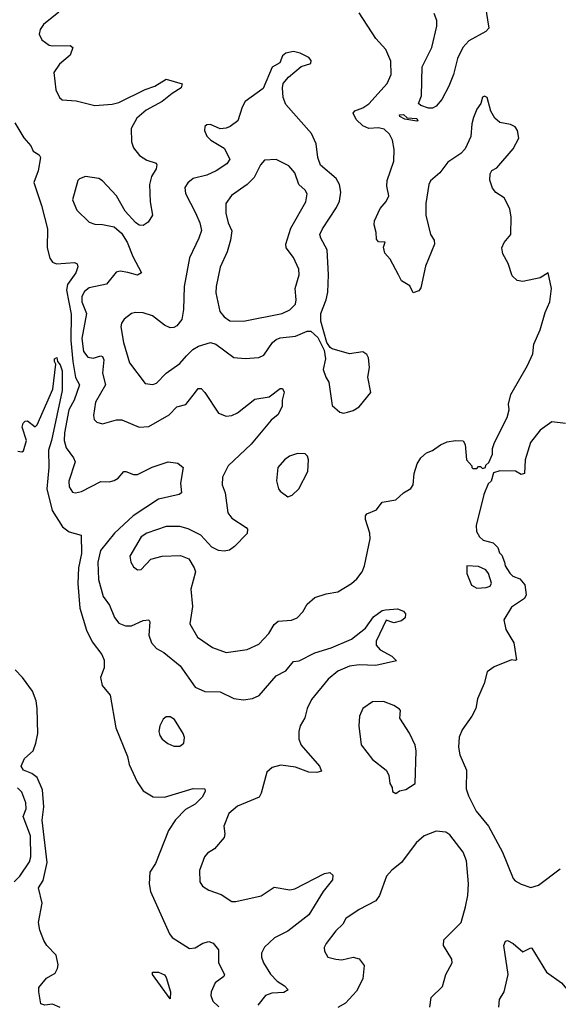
# Model space of a CAD drawing. Extents: x 1550320 to 1685906, y 509093 to 640511.
# Tile 95 of 256: x 1607175 to 1609968, y 550800 to 555909. Entities that reach past the tile are written whole.
import ezdxf

# ---------------------------------------------------------------- set-up
doc = ezdxf.new("R2010")
doc.units = 0

msp = doc.modelspace()

# ---------------------------------------------------------------- linework, layer by layer
at = {"layer": '0CON20XD'}
for points in [[(1609589.5, 555985), (1609608.6, 555865), (1609592, 555848), (1609505, 555799.5), (1609472.5, 555765), (1609445, 555708), (1609425.3, 555625), (1609400.7, 555565), (1609364.7, 555495.3), (1609335, 555461.4), (1609315, 555451.1), (1609295, 555450), (1609255, 555463.8), (1609242.7, 555475), (1609259.2, 555515), (1609262.9, 555665), (1609313.1, 555765), (1609338.2, 555875), (1609338.5, 555905), (1609325, 555941.2)], [(1607378.3, 555948.3), (1607298, 555885), (1607280.9, 555859.1), (1607276.2, 555835), (1607288.8, 555805), (1607327.9, 555777.9), (1607345, 555773.1), (1607435.9, 555775.9), (1607450, 555765), (1607437.3, 555725), (1607381.3, 555678.7), (1607351.9, 555635), (1607361.9, 555545), (1607382, 555505), (1607394.3, 555494.3), (1607467.7, 555487.7), (1607565, 555464.4), (1607655, 555471.2), (1607689.7, 555480.3), (1607825, 555546.9), (1607875.4, 555564.6), (1607935, 555600), (1608017, 555577), (1608012.5, 555555), (1607965, 555527.1), (1607912.9, 555485), (1607830.6, 555439.4), (1607782.3, 555397.7), (1607752.5, 555345), (1607754.5, 555275), (1607765, 555244.2), (1607795.3, 555205.3), (1607835, 555181.1), (1607882.5, 555165), (1607886.4, 555156.4), (1607882.5, 555135), (1607858.2, 555095), (1607848.8, 555055), (1607850.9, 554965), (1607864.1, 554895.9), (1607841.2, 554858.8), (1607815, 554841.2), (1607795, 554844), (1607775, 554856.2), (1607722, 554915), (1607677.1, 554995), (1607605, 555072.5), (1607585, 555085.7), (1607516.1, 555096.1), (1607485, 555083.3), (1607476.7, 555075), (1607448.6, 554975), (1607471.1, 554921.1), (1607535, 554858), (1607565, 554847.5), (1607605, 554847.1), (1607664.4, 554834.4), (1607702.5, 554802.5), (1607732.2, 554755), (1607761.2, 554681.2), (1607806, 554595), (1607785.6, 554584.4), (1607735, 554597.3), (1607695, 554604.5), (1607675, 554598.9), (1607625, 554537.3), (1607535, 554517.8), (1607510.7, 554499.3), (1607496.3, 554473.7), (1607496.5, 554445), (1607521, 554385), (1607497, 554255), (1607505, 554187.1), (1607527.5, 554157.5), (1607555, 554153.4), (1607595.2, 554165.2), (1607605, 554161.5), (1607611.8, 554145), (1607604.7, 554075), (1607619.1, 554015), (1607567.9, 553925), (1607558, 553855), (1607561.2, 553835), (1607575, 553821.2), (1607605, 553812.5), (1607676.8, 553833.2), (1607705, 553833.5), (1607795, 553795.7), (1607845, 553798.1), (1607950.5, 553859.5), (1607989.1, 553900.9), (1608036.9, 553913.1), (1608086.7, 553976.7), (1608101.2, 553995), (1608115.4, 553995.4), (1608135, 553975.6), (1608205, 553867.1), (1608245, 553851.9), (1608275, 553855.6), (1608305, 553869.4), (1608395, 553940), (1608468, 553952), (1608525, 553995.8), (1608537.5, 553995), (1608545.7, 553975.7), (1608535.7, 553935), (1608535.7, 553904.3), (1608515, 553860), (1608478.2, 553831.8), (1608375, 553706.4), (1608256.4, 553595), (1608225.8, 553535.8), (1608224.3, 553495.7), (1608241.2, 553455), (1608255, 553351.2), (1608275, 553322.2), (1608349.2, 553275), (1608355.8, 553265), (1608355, 553243.3), (1608289.2, 553175), (1608263.7, 553156.3), (1608235, 553150.6), (1608205, 553154.3), (1608171.5, 553171.5), (1608115, 553233.8), (1608047.9, 553267.9), (1608005, 553279.2), (1607935, 553280), (1607835, 553245.5), (1607805.6, 553225), (1607745.8, 553125), (1607750.8, 553095), (1607765, 553070), (1607785, 553053.8), (1607803.9, 553056.1), (1607855, 553110), (1607914.2, 553125.8), (1608008.8, 553128.8), (1608051.2, 553111.2), (1608080, 553065), (1608085.8, 553045), (1608063.1, 552955), (1608070.6, 552865), (1608056.7, 552775), (1608097.5, 552705), (1608175, 552652.2), (1608245.6, 552625.6), (1608355, 552640.5), (1608415, 552669.4), (1608466.9, 552725), (1608495, 552771.2), (1608515, 552788.8), (1608585, 552793.8), (1608614.1, 552805.9), (1608644.1, 552835.9), (1608665, 552876.7), (1608705, 552910.8), (1608765, 552930.6), (1608825, 552940), (1608895, 552982.9), (1608922.8, 553007.2), (1608950.6, 553045), (1608962.5, 553075), (1608993.3, 553215), (1608991.1, 553245), (1608967.8, 553315), (1608967.5, 553335), (1608975, 553345.8), (1609025, 553366), (1609054.4, 553405.6), (1609125, 553417.1), (1609165, 553453.3), (1609204.1, 553475.9), (1609215.4, 553495), (1609220.4, 553555), (1609236, 553604), (1609255, 553636), (1609285, 553662.5), (1609315, 553673.3), (1609357.3, 553702.7), (1609391.9, 553718.1), (1609434.6, 553725.4), (1609474.2, 553724.2), (1609486, 553705), (1609492.5, 553625), (1609520, 553595), (1609520, 553585), (1609525, 553580), (1609545, 553580), (1609555, 553590), (1609565, 553590), (1609575, 553580), (1609590, 553585), (1609591.7, 553598.3), (1609608.3, 553611.7), (1609627.5, 553655), (1609626.7, 553685), (1609636.7, 553715), (1609703.8, 553845), (1609713.8, 553885), (1609710.8, 553915), (1609721.4, 553965), (1609808.1, 554115), (1609836.2, 554175), (1609842, 554225), (1609875, 554300), (1609900.7, 554389.3), (1609924.5, 554445), (1609932.2, 554515), (1609915, 554596.2), (1609875, 554570), (1609785, 554550), (1609755, 554555.8), (1609729.7, 554579.7), (1609708.1, 554645), (1609681.4, 554695), (1609675.7, 554725), (1609687.4, 554752.6), (1609722.5, 554795), (1609724.4, 554885), (1609717.6, 554927.6), (1609686.7, 554985), (1609645, 555013.3), (1609626.7, 555035), (1609613, 555077), (1609615, 555110), (1609623.6, 555126.4), (1609649.3, 555140.7), (1609735, 555238.8), (1609763.8, 555295), (1609756.2, 555335), (1609743.9, 555353.9), (1609720, 555365), (1609665, 555376.7), (1609638.3, 555398.3), (1609618.8, 555435), (1609600, 555505), (1609585, 555512.5), (1609575, 555507.5), (1609566.7, 555475), (1609546, 555445), (1609527.9, 555402.1), (1609519.2, 555369.2), (1609513.9, 555303.9), (1609485, 555240), (1609462.5, 555215), (1609395, 555170), (1609353.3, 555115), (1609305, 555073.3), (1609297.5, 555055), (1609281.5, 554955), (1609281.8, 554895), (1609305.7, 554795), (1609324.2, 554765), (1609325.8, 554745), (1609280.2, 554629.8), (1609255, 554517.5), (1609245, 554502.5), (1609215, 554492.5), (1609198.8, 554528.8), (1609155.6, 554555), (1609139.5, 554585), (1609097, 554667), (1609068.3, 554698.3), (1609061.2, 554728.8), (1609070, 554755), (1609035, 554757.5), (1609025, 554770), (1609024, 554805), (1609012.5, 554845), (1609015.8, 554865), (1609045, 554930), (1609075, 554966.2), (1609090, 554995), (1609079.2, 555045), (1609080, 555075), (1609114.5, 555175), (1609117.1, 555235), (1609107.9, 555285), (1609093.3, 555315), (1609065, 555341.1), (1609035, 555347.5), (1608985, 555345.6), (1608955, 555359.4), (1608920.7, 555390.7), (1608903.8, 555425), (1608913.5, 555436.5), (1608955, 555452.5), (1608985, 555473.6), (1609081.2, 555578.8), (1609101.1, 555625), (1609099.5, 555695), (1609074.5, 555754.5), (1609021.5, 555811.5), (1608934.7, 555944.7)], [(1608855, 553867.5), (1608875, 553873.3), (1608905, 553881.2), (1608935, 553901.2), (1608995.8, 553974.2), (1608981.2, 554055), (1608988.8, 554105), (1608983.3, 554155), (1608975, 554172.5), (1608955, 554186), (1608885, 554176), (1608795, 554201.2), (1608785, 554208.8), (1608768, 554235), (1608737.1, 554345), (1608736.7, 554385), (1608763.8, 554455), (1608772.3, 554495), (1608776.2, 554585), (1608769.5, 554715), (1608736.5, 554775), (1608731.8, 554795), (1608744.5, 554825), (1608818.2, 554935), (1608832.6, 554967.4), (1608841.2, 555015), (1608832.9, 555055), (1608815.5, 555085), (1608734.6, 555155), (1608720.9, 555195), (1608712.9, 555265), (1608688.3, 555318.3), (1608555, 555469.2), (1608541.3, 555505), (1608538.5, 555555), (1608541.1, 555578.9), (1608568.2, 555611.8), (1608635, 555666.2), (1608685, 555682.5), (1608687, 555697), (1608675, 555712.5), (1608630, 555735), (1608595, 555743.8), (1608555, 555735.8), (1608537.9, 555722.1), (1608523.3, 555685), (1608485, 555662.5), (1608437.1, 555552.9), (1608344.2, 555485), (1608328.1, 555455), (1608306, 555384), (1608266.2, 555355), (1608245, 555347.1), (1608213.9, 555343.9), (1608164.1, 555365.9), (1608145.9, 555364.1), (1608134.2, 555355.8), (1608132.5, 555335), (1608146.2, 555305), (1608166.7, 555285), (1608235, 555241.9), (1608263.8, 555185), (1608249.3, 555160.7), (1608194.1, 555125.9), (1608145, 555102.7), (1608075, 555085.6), (1608046.4, 555063.6), (1608031.7, 555038.3), (1608035, 555007.5), (1608086.9, 554906.9), (1608108.4, 554855), (1608117.1, 554815), (1608104.5, 554775), (1608056.3, 554673.7), (1608027.9, 554525), (1608024.6, 554405), (1608016, 554354), (1607989.8, 554320.2), (1607975, 554311.9), (1607955, 554310.6), (1607925, 554324.3), (1607862.9, 554372.9), (1607815, 554388.5), (1607775, 554390), (1607755, 554384.2), (1607716.2, 554355), (1607702.5, 554335), (1607700, 554315), (1607712.7, 554235), (1607745, 554128.8), (1607825, 554021.4), (1607865, 554015.5), (1607885, 554023.3), (1607934.1, 554075.9), (1608005.6, 554125), (1608040, 554165), (1608072.7, 554197.3), (1608102, 554215), (1608165, 554233.5), (1608192.5, 554225), (1608285, 554157.1), (1608345, 554150.9), (1608415, 554156.7), (1608441.4, 554168.6), (1608486.7, 554235), (1608505, 554250), (1608525, 554257.9), (1608605, 554267.1), (1608665, 554293.8), (1608685, 554293.5), (1608720.3, 554260.3), (1608753.8, 554193.8), (1608760.3, 554149.7), (1608748, 554095), (1608762, 554055), (1608778.6, 554028.6), (1608795, 553907.5), (1608835, 553873.3), (1608855, 553867.5)], [(1609235, 555382.5), (1609173, 555393), (1609147, 555407), (1609144.4, 555415), (1609165, 555417.5), (1609185, 555400), (1609235, 555396), (1609240, 555385), (1609235, 555382.5)], [(1607150, 555375), (1607195.9, 555295.9), (1607233.3, 555255), (1607245, 555227.5), (1607275, 555207.5), (1607282.5, 555195), (1607270.6, 555125), (1607247.5, 555065), (1607287.1, 554945), (1607319.2, 554825), (1607316.9, 554725), (1607331.7, 554671.7), (1607345, 554652), (1607365, 554642.5), (1607459.5, 554649.5), (1607472.5, 554642.5), (1607477, 554627), (1607465.3, 554595), (1607423.5, 554535), (1607417.1, 554505), (1607441.1, 554381.1), (1607440, 554245), (1607450.9, 554135), (1607465, 554051.9), (1607485.3, 554015), (1607456.7, 553935), (1607430.2, 553885), (1607406.5, 553765), (1607405.3, 553725), (1607415, 553687.5), (1607454.5, 553635), (1607462.3, 553615), (1607428.9, 553515), (1607430.6, 553485), (1607448.3, 553458.3), (1607465, 553454.3), (1607495, 553460.6), (1607595, 553513.6), (1607638, 553512), (1607665, 553517.8), (1607685, 553530.8), (1607715, 553564.3), (1607725, 553565.7), (1607765, 553548.9), (1607785, 553549.4), (1607862.3, 553587.7), (1607945, 553615.6), (1607995, 553608.8), (1608022, 553585), (1608008.6, 553505), (1608013.3, 553455), (1608002.5, 553445), (1607895, 553421.6), (1607763.2, 553335), (1607666.1, 553245), (1607594.7, 553155), (1607579.7, 553095), (1607582.7, 553005), (1607606.9, 552916.9), (1607640.8, 552870.8), (1607667, 552807), (1607688.3, 552778.3), (1607723.6, 552763.6), (1607755, 552763.5), (1607815, 552791.5), (1607844.3, 552794.3), (1607848.9, 552785), (1607843.9, 552715), (1607857.8, 552675), (1607885, 552645.6), (1607922.5, 552625), (1608006.6, 552556.6), (1608085, 552446.2), (1608135, 552424), (1608215, 552420.8), (1608285, 552387.1), (1608335, 552380.5), (1608382.8, 552387.2), (1608417.3, 552402.7), (1608505, 552504.3), (1608555, 552530.6), (1608595, 552578.6), (1608625, 552582.9), (1608705, 552623.8), (1608789.8, 552650.2), (1608896.2, 552695), (1608968, 552752), (1609009.7, 552810.3), (1609055, 552843.8), (1609072.7, 552847.3), (1609135, 552852.5), (1609165, 552840), (1609175, 552826.2), (1609174, 552805), (1609155, 552790), (1609115, 552780), (1609075, 552792.5), (1609024.4, 552685), (1609024.4, 552664.4), (1609045, 552638.8), (1609105, 552606.7), (1609128.3, 552581.7), (1609021.2, 552558.8), (1608935, 552562.4), (1608885, 552554.3), (1608825, 552528.3), (1608775, 552487.3), (1608688.7, 552381.3), (1608665.3, 552335), (1608654, 552286), (1608629.5, 552245), (1608621.9, 552215), (1608623.3, 552175), (1608634.4, 552145), (1608730, 552035), (1608739.5, 552010.5), (1608716.5, 552003.5), (1608675, 552004.5), (1608605, 552030), (1608528.3, 552041.7), (1608485, 552029.5), (1608455.7, 552005), (1608426.9, 551895), (1608416, 551875), (1608305, 551828), (1608259.7, 551790.3), (1608234, 551725), (1608239.2, 551685), (1608235.7, 551665), (1608185, 551606), (1608148.8, 551585), (1608134, 551565), (1608108, 551495), (1608109.2, 551435), (1608123, 551413), (1608155, 551392), (1608219.5, 551369.5), (1608274.2, 551334.2), (1608295, 551332.9), (1608426.6, 551363.4), (1608495, 551407.5), (1608575, 551393.6), (1608601.2, 551398.8), (1608755, 551479.4), (1608783.9, 551483.9), (1608799.2, 551469.2), (1608797.1, 551445), (1608749.4, 551385), (1608673.6, 551265), (1608565, 551180), (1608497.1, 551145), (1608443.8, 551096.2), (1608429.4, 551065), (1608428.9, 551045), (1608439.5, 551015), (1608475, 550955.5), (1608509.6, 550919.6), (1608548.8, 550895), (1608566.7, 550875), (1608545, 550861.2), (1608482.6, 550857.4), (1608450, 550845), (1608409.4, 550795)], [(1608335, 554344.5), (1608536, 554385), (1608575.8, 554404.2), (1608605, 554432.5), (1608609.4, 554455), (1608602.9, 554515), (1608624.4, 554585), (1608622.1, 554615), (1608595.4, 554675), (1608557.5, 554725), (1608554.7, 554745), (1608581.8, 554828.2), (1608658.8, 554965), (1608666.5, 555005), (1608655.7, 555025), (1608622.5, 555055), (1608601.5, 555115), (1608570.5, 555150.5), (1608505, 555184.3), (1608445, 555180), (1608423.4, 555156.6), (1608390.2, 555089.8), (1608355, 555054.4), (1608273.5, 554996.5), (1608244.4, 554955), (1608243.5, 554905), (1608255.5, 554855), (1608274.6, 554814.6), (1608268.8, 554765), (1608250.5, 554705), (1608214.4, 554625), (1608193.8, 554525), (1608192.8, 554492.8), (1608213.1, 554395), (1608235, 554366.9), (1608265, 554347.5), (1608335, 554344.5)], [(1607265, 553807.5), (1607347.2, 553992.8), (1607361.7, 554121.7), (1607354.4, 554135), (1607355, 554150), (1607367, 554157), (1607370, 554135), (1607385, 554118.8), (1607395, 554086.7), (1607395.7, 553985), (1607339.3, 553725), (1607323.3, 553675), (1607325.2, 553585.2), (1607316.2, 553475), (1607342.4, 553362.4), (1607396.9, 553276.9), (1607431.1, 553251.1), (1607493.9, 553233.9), (1607495, 553140), (1607480, 553065), (1607475.8, 552984.2), (1607487.4, 552855), (1607521.2, 552741.2), (1607551.3, 552681.3), (1607600.9, 552615), (1607612.8, 552585), (1607613.3, 552546.7), (1607594.4, 552495), (1607602.9, 552455), (1607644.2, 552405), (1607673.3, 552235), (1607733.1, 552085), (1607742.2, 552045), (1607784.5, 551955), (1607815, 551908.1), (1607866.3, 551876.3), (1607925, 551875.5), (1608075, 551920), (1608135, 551917.5), (1608136.2, 551905), (1608122, 551875), (1608085, 551838.1), (1608035, 551810), (1607983.3, 551756.7), (1607947.3, 551702.7), (1607879.5, 551530.5), (1607849.2, 551485), (1607845.4, 551425), (1607853.8, 551385), (1607951.1, 551165), (1607965, 551147.1), (1608055, 551088.9), (1608085, 551093.8), (1608125, 551117.5), (1608155, 551125.5), (1608177.9, 551117.9), (1608205, 551082.5), (1608206.7, 551015), (1608236.7, 550955), (1608233.1, 550945), (1608188.3, 550911.7), (1608167.8, 550865), (1608166.5, 550845), (1608176.6, 550816.6), (1608207.2, 550787.2)], [(1607165, 553670), (1607185, 553667.5), (1607195, 553672.5), (1607210, 553725), (1607186.7, 553795), (1607192.5, 553815), (1607203.9, 553826.1), (1607215, 553827.5), (1607255, 553797.5), (1607265, 553807.5)], [(1610005, 553814.3), (1609935, 553821.9), (1609875, 553778.6), (1609824.5, 553715.5), (1609796, 553625), (1609792.5, 553555), (1609775, 553550), (1609746.2, 553566.2), (1609665, 553567.5), (1609631.7, 553558.3), (1609620, 553515), (1609605, 553500), (1609582.5, 553445), (1609542, 553285), (1609544.2, 553254.2), (1609560, 553225), (1609578.8, 553208.8), (1609630, 553195), (1609643, 553183), (1609655, 553170), (1609663, 553143), (1609675, 553130), (1609690, 553095), (1609692.5, 553075), (1609716.4, 553036.4), (1609731.7, 553021.7), (1609768.3, 553008.3), (1609795, 552977.5), (1609802, 552925), (1609793.8, 552905), (1609725, 552860), (1609686.2, 552795), (1609696.2, 552745), (1609737.1, 552675), (1609751.7, 552588.3), (1609745, 552583.3), (1609725, 552586.7), (1609635, 552551.2), (1609600, 552525), (1609583.3, 552465), (1609549.2, 552385), (1609540, 552335), (1609519.2, 552295), (1609469.4, 552225), (1609454.6, 552185.4), (1609451.1, 552135), (1609457.1, 552095), (1609491.4, 552015), (1609491.2, 551918.8), (1609502, 551882), (1609542.6, 551802.6), (1609605.8, 551725), (1609679.1, 551589.1), (1609735, 551452), (1609745, 551440), (1609775, 551424.2), (1609825, 551406), (1609865, 551417.5), (1609977.8, 551502.2)], [(1608565, 553433.3), (1608588.3, 553441.7), (1608622.5, 553475), (1608670, 553565), (1608673.3, 553625), (1608666.7, 553645), (1608655, 553656.7), (1608615, 553657.5), (1608573.3, 553645), (1608548, 553625), (1608514.3, 553585), (1608506.1, 553516.1), (1608517.5, 553475), (1608525, 553462.5), (1608565, 553433.3)], [(1609545, 552960), (1609595, 552963.3), (1609615, 552970), (1609622.5, 552985), (1609606.7, 553035), (1609592.5, 553055), (1609555, 553072.5), (1609494.1, 553075.9), (1609493.3, 553035), (1609517.5, 552975), (1609545, 552960)], [(1607385, 550783.3), (1607345, 550800.7), (1607305, 550795.5), (1607285, 550803.1), (1607274.5, 550865), (1607273.2, 550886.8), (1607314, 550935), (1607358, 550962), (1607371.2, 550985), (1607374.6, 551005), (1607363.6, 551055), (1607315, 551104.6), (1607300.2, 551130.2), (1607279.6, 551185), (1607272.4, 551225), (1607290.6, 551325), (1607273.1, 551405), (1607297, 551443), (1607317, 551535), (1607291.2, 551755), (1607300.3, 551825), (1607292.8, 551912.8), (1607265, 551977.5), (1607237, 551997), (1607194.4, 552015), (1607182, 552035), (1607199.2, 552075), (1607244.1, 552115.9), (1607258.2, 552155), (1607268.6, 552205), (1607265.3, 552334.7), (1607260.2, 552375), (1607241.6, 552425), (1607189.4, 552495), (1607150.7, 552535)], [(1609125, 551893.3), (1609145, 551907.5), (1609177.5, 551915), (1609226.7, 551945), (1609230.8, 552115), (1609226, 552145), (1609197, 552207), (1609146, 552285), (1609149.2, 552325), (1609145, 552331.2), (1609115, 552350.8), (1609061.2, 552371.2), (1609005, 552368.8), (1608954.3, 552335.7), (1608938, 552295), (1608934.2, 552245), (1608945.8, 552145.8), (1609005, 552070.8), (1609075.6, 552015.6), (1609089.7, 551989.7), (1609093.8, 551945), (1609106.7, 551925), (1609107.5, 551905), (1609125, 551893.3)], [(1608005, 552140), (1608026.7, 552155), (1608030, 552185), (1608022, 552205), (1607977.6, 552277.6), (1607955, 552292.5), (1607935, 552292), (1607919.7, 552280.3), (1607900.8, 552245), (1607895.8, 552215), (1607901.4, 552195), (1607914, 552175), (1607943, 552153), (1607975, 552140), (1608005, 552140)], [(1607145.5, 551435), (1607175, 551464.4), (1607225, 551540), (1607232.2, 551565), (1607230, 551675), (1607193.3, 551775), (1607208.7, 551815), (1607206.6, 551845), (1607185, 551900), (1607162.7, 551922.7)], [(1609301.1, 550785), (1609309.4, 550835), (1609367.4, 550892.6), (1609384.2, 550955), (1609418, 551015), (1609416, 551035), (1609372.5, 551105), (1609374.2, 551135), (1609465, 551224), (1609487.5, 551305), (1609499.5, 551365), (1609503.1, 551425), (1609491.4, 551545), (1609475, 551590), (1609405, 551680), (1609385, 551692.5), (1609335, 551699.2), (1609272.5, 551675), (1609231.7, 551638.3), (1609154.3, 551535), (1609105, 551495.8), (1609077.5, 551465), (1609040.8, 551365), (1609022.7, 551337.3), (1608935, 551291.4), (1608866, 551245), (1608851.2, 551215), (1608815, 551181.2), (1608764.3, 551115), (1608754.2, 551095), (1608755.9, 551075.9), (1608772.5, 551045), (1608815, 551034.2), (1608845, 551030), (1608905, 551044), (1608935.6, 551035.6), (1608961.7, 551001.7), (1608955, 550932.5), (1608921.7, 550868.3), (1608864.3, 550805.7), (1608825, 550782.9)], [(1609659.2, 550785), (1609662.9, 550825), (1609687.5, 550865), (1609707.9, 550955), (1609685.6, 551105), (1609695, 551126.7), (1609705, 551131.2), (1609735, 551116), (1609785, 551072), (1609825, 551093.8), (1609831.2, 551091.2), (1609906.6, 550966.6), (1609985, 550912), (1610033.3, 550855), (1610027.1, 550795)], [(1607955, 550827.5), (1607863.3, 550955), (1607863.8, 550966.2), (1607895, 550966), (1607925, 550952), (1607935, 550938.8), (1607957.5, 550865), (1607955, 550827.5)]]:
    msp.add_lwpolyline(points, dxfattribs=at)

doc.saveas('drawing.dxf')
